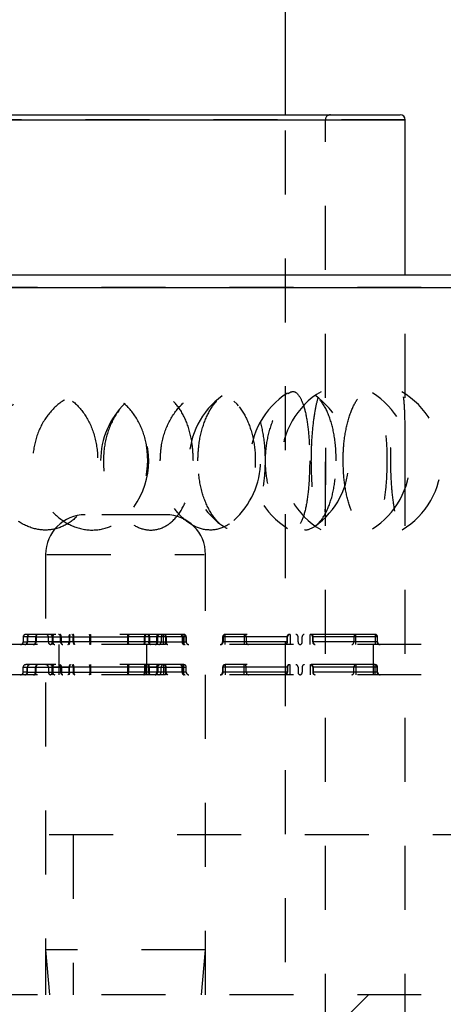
# Model space of a CAD drawing. Header units: inches. Extents: x 1907 to 2452, y -210 to -54.
# Tile 139 of 256: x 1963.321 to 1963.983, y -164.904 to -163.365. Entities that reach past the tile are written whole.
import ezdxf

# ---------------------------------------------------------------- set-up
doc = ezdxf.new("R2010")
doc.units = ezdxf.units.IN
doc.header["$LTSCALE"] = 0.5
doc.header["$MEASUREMENT"] = 0
doc.linetypes.add('HIDDEN', pattern=[0.225, 0.15, -0.075])
doc.layers.add('SID-M-H', color=4, linetype='HIDDEN')
doc.layers.add('SID-M-S', color=105, linetype='Continuous')

msp = doc.modelspace()

# ---------------------------------------------------------------- linework, layer by layer
at = {"layer": 'SID-M-H'}
for p, q in [((1963.92368, -163.52138), (1961.54868, -163.52138)), ((1963.73618, -167.83782), (1963.73618, -163.51351)), ((1963.79868, -168.75564), (1963.79868, -163.52138)), ((1963.92368, -168.75564), (1963.92368, -163.76351)), ((1964.54868, -163.78351), (1960.92368, -163.78351)), ((1963.54918, -164.13851), (1963.42318, -164.13851)), ((1963.36118, -164.20051), (1963.36118, -164.88851)), ((1963.36308, -164.20051), (1963.60928, -164.20051)), ((1963.61118, -164.88851), (1963.61118, -164.20051)), ((1963.32608, -164.32945), (1963.32608, -164.33733)), ((1963.34621, -164.32945), (1963.32608, -164.32945)), ((1963.32608, -164.33733), (1963.33254, -164.33733)), ((1963.32615, -164.32945), (1963.32615, -164.33733)), ((1963.5772, -164.32552), (1963.33001, -164.32552)), ((1963.33254, -164.32945), (1963.33254, -164.33733)), ((1963.37156, -164.33733), (1963.33254, -164.33733)), ((1963.33287, -164.32945), (1963.33287, -164.33733)), ((1963.34548, -164.32945), (1963.34548, -164.33733)), ((1963.34621, -164.32945), (1963.37258, -164.32945)), ((1963.34621, -164.32945), (1963.34621, -164.33733)), ((1963.36545, -164.33733), (1963.36545, -164.32945)), ((1963.37258, -164.33733), (1963.36545, -164.33733)), ((1963.36556, -164.33733), (1963.36556, -164.32945)), ((1963.37156, -164.32945), (1963.37156, -164.33733)), ((1963.37206, -164.34011), (1963.37178, -164.3406)), ((1963.37185, -164.33733), (1963.37185, -164.32945)), ((1963.37185, -164.32945), (1963.43067, -164.32945)), ((1963.43067, -164.33733), (1963.37185, -164.33733)), ((1963.37228, -164.33952), (1963.37206, -164.34011)), ((1963.37244, -164.33884), (1963.37228, -164.33952)), ((1963.37238, -164.33733), (1963.37238, -164.32945)), ((1963.37255, -164.3381), (1963.37244, -164.33884)), ((1963.37258, -164.33733), (1963.37255, -164.3381)), ((1963.37262, -164.32869), (1963.37258, -164.32945)), ((1963.37258, -164.32945), (1963.39878, -164.32945)), ((1963.37258, -164.32945), (1963.37258, -164.33733)), ((1963.37258, -164.33733), (1963.39878, -164.33733)), ((1963.37272, -164.32795), (1963.37262, -164.32869)), ((1963.37288, -164.32727), (1963.37272, -164.32795)), ((1963.37311, -164.32667), (1963.37288, -164.32727)), ((1963.37338, -164.32618), (1963.37311, -164.32667)), ((1963.37369, -164.32582), (1963.37338, -164.32618)), ((1963.37402, -164.32559), (1963.37369, -164.32582)), ((1963.37437, -164.32552), (1963.37402, -164.32559)), ((1963.38357, -164.32552), (1963.384, -164.32559)), ((1963.38441, -164.32582), (1963.384, -164.32559)), ((1963.3848, -164.32618), (1963.38441, -164.32582)), ((1963.3847, -164.33733), (1963.3847, -164.32945)), ((1963.38513, -164.32667), (1963.3848, -164.32618)), ((1963.38541, -164.32727), (1963.38513, -164.32667)), ((1963.38561, -164.32795), (1963.38541, -164.32727)), ((1963.38574, -164.32869), (1963.38561, -164.32795)), ((1963.38578, -164.32945), (1963.38574, -164.32869)), ((1963.38578, -164.33733), (1963.38578, -164.32945)), ((1963.38582, -164.3381), (1963.38578, -164.33733)), ((1963.38595, -164.33884), (1963.38582, -164.3381)), ((1963.38616, -164.33952), (1963.38595, -164.33884)), ((1963.38643, -164.34011), (1963.38616, -164.33952)), ((1963.38677, -164.3406), (1963.38643, -164.34011)), ((1963.39698, -164.3406), (1963.39725, -164.34011)), ((1963.39725, -164.34011), (1963.39748, -164.33952)), ((1963.39748, -164.33952), (1963.39764, -164.33884)), ((1963.39764, -164.33884), (1963.39774, -164.3381)), ((1963.39774, -164.3381), (1963.39778, -164.33733)), ((1963.39778, -164.32945), (1963.39781, -164.32869)), ((1963.39778, -164.32945), (1963.39778, -164.33733)), ((1963.39781, -164.32869), (1963.39791, -164.32795)), ((1963.39791, -164.32795), (1963.39808, -164.32727)), ((1963.39808, -164.32727), (1963.3983, -164.32667)), ((1963.3983, -164.32667), (1963.39857, -164.32618)), ((1963.39857, -164.32618), (1963.39888, -164.32582)), ((1963.39878, -164.32945), (1963.39878, -164.33733)), ((1963.39888, -164.32582), (1963.39922, -164.32559)), ((1963.39922, -164.32559), (1963.39957, -164.32552)), ((1963.40246, -164.32559), (1963.40203, -164.32552)), ((1963.40246, -164.32559), (1963.40288, -164.32582)), ((1963.40288, -164.32582), (1963.40326, -164.32618)), ((1963.40326, -164.32618), (1963.4036, -164.32667)), ((1963.4036, -164.32667), (1963.40387, -164.32727)), ((1963.40387, -164.32727), (1963.40408, -164.32795)), ((1963.40408, -164.32795), (1963.4042, -164.32869)), ((1963.4042, -164.32869), (1963.40424, -164.32945)), ((1963.40424, -164.33733), (1963.40424, -164.32945)), ((1963.40424, -164.33733), (1963.40429, -164.3381)), ((1963.40429, -164.3381), (1963.40441, -164.33884)), ((1963.40441, -164.33884), (1963.40462, -164.33952)), ((1963.40462, -164.33952), (1963.40489, -164.34011)), ((1963.40489, -164.34011), (1963.40523, -164.3406)), ((1963.40549, -164.33733), (1963.40549, -164.32945)), ((1963.43058, -164.33733), (1963.43058, -164.32945)), ((1963.43058, -164.32945), (1963.4906, -164.32945)), ((1963.4906, -164.33733), (1963.43058, -164.33733)), ((1963.43067, -164.32945), (1963.43067, -164.33733)), ((1963.43146, -164.32552), (1963.43146, -164.34127)), ((1963.43156, -164.34127), (1963.43156, -164.32552)), ((1963.48962, -164.32552), (1963.48962, -164.34127)), ((1963.48972, -164.34127), (1963.48972, -164.32552)), ((1963.53647, -164.32945), (1963.49051, -164.32945)), ((1963.49051, -164.32945), (1963.49051, -164.33733)), ((1963.53647, -164.33733), (1963.49051, -164.33733)), ((1963.4906, -164.33733), (1963.4906, -164.32945)), ((1963.51569, -164.33733), (1963.51569, -164.32945)), ((1963.51595, -164.3406), (1963.51629, -164.34011)), ((1963.51629, -164.34011), (1963.51656, -164.33952)), ((1963.51656, -164.33952), (1963.51677, -164.33884)), ((1963.51677, -164.33884), (1963.51689, -164.3381)), ((1963.51689, -164.3381), (1963.51694, -164.33733)), ((1963.51694, -164.32945), (1963.51698, -164.32869)), ((1963.51694, -164.33733), (1963.51694, -164.32945)), ((1963.51698, -164.32869), (1963.51711, -164.32795)), ((1963.51711, -164.32795), (1963.51731, -164.32727)), ((1963.51731, -164.32727), (1963.51759, -164.32667)), ((1963.51759, -164.32667), (1963.51792, -164.32618)), ((1963.51792, -164.32618), (1963.5183, -164.32582)), ((1963.5183, -164.32582), (1963.51872, -164.32559)), ((1963.51915, -164.32552), (1963.51872, -164.32559)), ((1963.52161, -164.32552), (1963.52196, -164.32559)), ((1963.52196, -164.32559), (1963.5223, -164.32582)), ((1963.5223, -164.32582), (1963.52261, -164.32618)), ((1963.58113, -164.32945), (1963.5224, -164.32945)), ((1963.5224, -164.32945), (1963.5224, -164.33733)), ((1963.5224, -164.33733), (1963.58113, -164.33733)), ((1963.52261, -164.32618), (1963.52288, -164.32667)), ((1963.52288, -164.32667), (1963.5231, -164.32727)), ((1963.5231, -164.32727), (1963.52327, -164.32795)), ((1963.52327, -164.32795), (1963.52337, -164.32869)), ((1963.52337, -164.32869), (1963.5234, -164.32945)), ((1963.5234, -164.32945), (1963.5234, -164.33733)), ((1963.5234, -164.33733), (1963.52344, -164.3381)), ((1963.52344, -164.3381), (1963.52354, -164.33884)), ((1963.52354, -164.33884), (1963.52371, -164.33952)), ((1963.52371, -164.33952), (1963.52393, -164.34011)), ((1963.52393, -164.34011), (1963.5242, -164.3406)), ((1963.53429, -164.34011), (1963.53396, -164.3406)), ((1963.53457, -164.33952), (1963.53429, -164.34011)), ((1963.53477, -164.33884), (1963.53457, -164.33952)), ((1963.5349, -164.3381), (1963.53477, -164.33884)), ((1963.53494, -164.33733), (1963.5349, -164.3381)), ((1963.53498, -164.32869), (1963.53494, -164.32945)), ((1963.53494, -164.33733), (1963.53494, -164.32945)), ((1963.53511, -164.32795), (1963.53498, -164.32869)), ((1963.53531, -164.32727), (1963.53511, -164.32795)), ((1963.53559, -164.32667), (1963.53531, -164.32727)), ((1963.53592, -164.32618), (1963.53559, -164.32667)), ((1963.53631, -164.32582), (1963.53592, -164.32618)), ((1963.53672, -164.32559), (1963.53631, -164.32582)), ((1963.53647, -164.33733), (1963.53647, -164.32945)), ((1963.53672, -164.32559), (1963.53716, -164.32552)), ((1963.54173, -164.32945), (1963.54173, -164.33733)), ((1963.54547, -164.34127), (1963.54547, -164.32552)), ((1963.54716, -164.32559), (1963.54681, -164.32552)), ((1963.5475, -164.32582), (1963.54716, -164.32559)), ((1963.5478, -164.32618), (1963.5475, -164.32582)), ((1963.54808, -164.32667), (1963.5478, -164.32618)), ((1963.5483, -164.32727), (1963.54808, -164.32667)), ((1963.54846, -164.32795), (1963.5483, -164.32727)), ((1963.54857, -164.32869), (1963.54846, -164.32795)), ((1963.5486, -164.32945), (1963.54857, -164.32869)), ((1963.5486, -164.32945), (1963.5486, -164.33733)), ((1963.54864, -164.3381), (1963.5486, -164.33733)), ((1963.54874, -164.33884), (1963.54864, -164.3381)), ((1963.5489, -164.33952), (1963.54874, -164.33884)), ((1963.54913, -164.34011), (1963.5489, -164.33952)), ((1963.5494, -164.3406), (1963.54913, -164.34011)), ((1963.54962, -164.32945), (1963.54962, -164.33733)), ((1963.5746, -164.32945), (1963.5746, -164.33733)), ((1963.57565, -164.32945), (1963.57565, -164.33733)), ((1963.5772, -164.32552), (1963.5772, -164.34127)), ((1963.58106, -164.32945), (1963.58106, -164.33733)), ((1963.58114, -164.33733), (1963.58114, -164.32945)), ((1963.63798, -164.32945), (1963.63798, -164.33733)), ((1963.73878, -164.32945), (1963.63799, -164.32945)), ((1963.73878, -164.33733), (1963.63799, -164.33733)), ((1963.63867, -164.32945), (1963.63867, -164.33733)), ((1963.64192, -164.34127), (1963.64192, -164.32552)), ((1963.87637, -164.32552), (1963.64192, -164.32552)), ((1963.67174, -164.32552), (1963.67174, -164.34127)), ((1963.67501, -164.32945), (1963.67501, -164.33733)), ((1963.8803, -164.32945), (1963.67501, -164.32945)), ((1963.8803, -164.33733), (1963.67501, -164.33733)), ((1963.73878, -164.33733), (1963.73878, -164.32945)), ((1963.73946, -164.33733), (1963.73946, -164.32945)), ((1963.7434, -164.32552), (1963.7434, -164.34127)), ((1963.75588, -164.33733), (1963.75588, -164.32945)), ((1963.76242, -164.33733), (1963.76242, -164.32945)), ((1963.7749, -164.34127), (1963.7749, -164.32552)), ((1963.77883, -164.33733), (1963.77883, -164.32945)), ((1963.77952, -164.33733), (1963.77952, -164.32945)), ((1963.84328, -164.32945), (1963.84328, -164.33733)), ((1963.84655, -164.34127), (1963.84655, -164.32552)), ((1963.87637, -164.32552), (1963.87637, -164.34127)), ((1963.87963, -164.32945), (1963.87963, -164.33733)), ((1963.88031, -164.33733), (1963.88031, -164.32945)), ((1964.54868, -164.34127), (1960.92368, -164.34127)), ((1963.37114, -164.34119), (1963.37079, -164.34127)), ((1963.37148, -164.34097), (1963.37114, -164.34119)), ((1963.37178, -164.3406), (1963.37148, -164.34097)), ((1963.38185, -164.34127), (1963.38185, -164.38851)), ((1963.38715, -164.34097), (1963.38677, -164.3406)), ((1963.38757, -164.34119), (1963.38715, -164.34097)), ((1963.38757, -164.34119), (1963.388, -164.34127)), ((1963.39599, -164.34127), (1963.39634, -164.34119)), ((1963.39634, -164.34119), (1963.39667, -164.34097)), ((1963.39667, -164.34097), (1963.39698, -164.3406)), ((1963.40523, -164.3406), (1963.40561, -164.34097)), ((1963.40561, -164.34097), (1963.40603, -164.34119)), ((1963.40646, -164.34127), (1963.40603, -164.34119)), ((1963.51515, -164.34119), (1963.51472, -164.34127)), ((1963.51515, -164.34119), (1963.51557, -164.34097)), ((1963.51557, -164.34097), (1963.51595, -164.3406)), ((1963.51965, -164.38851), (1963.51965, -164.34127)), ((1963.5242, -164.3406), (1963.52451, -164.34097)), ((1963.52451, -164.34097), (1963.52485, -164.34119)), ((1963.52485, -164.34119), (1963.52519, -164.34127)), ((1963.53272, -164.34127), (1963.53316, -164.34119)), ((1963.53357, -164.34097), (1963.53316, -164.34119)), ((1963.53396, -164.3406), (1963.53357, -164.34097)), ((1963.54971, -164.34097), (1963.5494, -164.3406)), ((1963.55004, -164.34119), (1963.54971, -164.34097)), ((1963.55039, -164.34127), (1963.55004, -164.34119)), ((1963.87398, -164.38851), (1963.87398, -164.34127)), ((1963.32608, -164.38457), (1963.32608, -164.3767)), ((1963.32608, -164.3767), (1963.34621, -164.3767)), ((1963.33254, -164.38457), (1963.32608, -164.38457)), ((1963.32615, -164.38457), (1963.32615, -164.3767)), ((1963.5772, -164.37276), (1963.33001, -164.37276)), ((1963.33254, -164.38457), (1963.33254, -164.3767)), ((1963.33254, -164.38457), (1963.37156, -164.38457)), ((1963.33287, -164.38457), (1963.33287, -164.3767)), ((1963.34548, -164.38457), (1963.34548, -164.3767)), ((1963.34621, -164.3767), (1963.37258, -164.3767)), ((1963.34621, -164.38457), (1963.34621, -164.3767)), ((1963.36545, -164.3767), (1963.36545, -164.38457)), ((1963.36545, -164.38457), (1963.37258, -164.38457)), ((1963.36556, -164.3767), (1963.36556, -164.38457)), ((1963.37156, -164.38457), (1963.37156, -164.3767)), ((1963.43067, -164.3767), (1963.37185, -164.3767)), ((1963.37185, -164.3767), (1963.37185, -164.38457)), ((1963.37185, -164.38457), (1963.43067, -164.38457)), ((1963.37228, -164.38676), (1963.37244, -164.38608)), ((1963.37238, -164.3767), (1963.37238, -164.38457)), ((1963.37244, -164.38608), (1963.37255, -164.38534)), ((1963.37255, -164.38534), (1963.37258, -164.38457)), ((1963.37258, -164.3767), (1963.37262, -164.37593)), ((1963.37258, -164.3767), (1963.39878, -164.3767)), ((1963.37258, -164.38457), (1963.37258, -164.3767)), ((1963.37258, -164.38457), (1963.39878, -164.38457)), ((1963.37262, -164.37593), (1963.37272, -164.37519)), ((1963.37272, -164.37519), (1963.37288, -164.37451)), ((1963.37288, -164.37451), (1963.37311, -164.37392)), ((1963.37311, -164.37392), (1963.37338, -164.37343)), ((1963.37338, -164.37343), (1963.37369, -164.37306)), ((1963.37369, -164.37306), (1963.37402, -164.37284)), ((1963.37402, -164.37284), (1963.37437, -164.37276)), ((1963.384, -164.37284), (1963.38357, -164.37276)), ((1963.384, -164.37284), (1963.38441, -164.37306)), ((1963.38441, -164.37306), (1963.3848, -164.37343)), ((1963.3847, -164.3767), (1963.3847, -164.38457)), ((1963.3848, -164.37343), (1963.38513, -164.37392)), ((1963.38513, -164.37392), (1963.38541, -164.37451)), ((1963.38541, -164.37451), (1963.38561, -164.37519)), ((1963.38561, -164.37519), (1963.38574, -164.37593)), ((1963.38574, -164.37593), (1963.38578, -164.3767)), ((1963.38578, -164.3767), (1963.38578, -164.38457)), ((1963.38578, -164.38457), (1963.38582, -164.38534)), ((1963.38582, -164.38534), (1963.38595, -164.38608)), ((1963.38595, -164.38608), (1963.38616, -164.38676)), ((1963.39764, -164.38608), (1963.39748, -164.38676)), ((1963.39774, -164.38534), (1963.39764, -164.38608)), ((1963.39778, -164.38457), (1963.39774, -164.38534)), ((1963.39781, -164.37593), (1963.39778, -164.3767)), ((1963.39778, -164.38457), (1963.39778, -164.3767)), ((1963.39791, -164.37519), (1963.39781, -164.37593)), ((1963.39808, -164.37451), (1963.39791, -164.37519)), ((1963.3983, -164.37392), (1963.39808, -164.37451)), ((1963.39857, -164.37343), (1963.3983, -164.37392)), ((1963.39888, -164.37306), (1963.39857, -164.37343)), ((1963.39878, -164.38457), (1963.39878, -164.3767)), ((1963.39922, -164.37284), (1963.39888, -164.37306)), ((1963.39957, -164.37276), (1963.39922, -164.37284)), ((1963.40203, -164.37276), (1963.40246, -164.37284)), ((1963.40288, -164.37306), (1963.40246, -164.37284)), ((1963.40326, -164.37343), (1963.40288, -164.37306)), ((1963.4036, -164.37392), (1963.40326, -164.37343)), ((1963.40387, -164.37451), (1963.4036, -164.37392)), ((1963.40408, -164.37519), (1963.40387, -164.37451)), ((1963.4042, -164.37593), (1963.40408, -164.37519)), ((1963.40424, -164.3767), (1963.4042, -164.37593)), ((1963.40424, -164.3767), (1963.40424, -164.38457)), ((1963.40429, -164.38534), (1963.40424, -164.38457)), ((1963.40441, -164.38608), (1963.40429, -164.38534)), ((1963.40462, -164.38676), (1963.40441, -164.38608)), ((1963.40549, -164.3767), (1963.40549, -164.38457)), ((1963.43058, -164.3767), (1963.43058, -164.38457)), ((1963.4906, -164.3767), (1963.43058, -164.3767)), ((1963.43058, -164.38457), (1963.4906, -164.38457)), ((1963.43067, -164.38457), (1963.43067, -164.3767)), ((1963.43146, -164.38851), (1963.43146, -164.37276)), ((1963.43156, -164.37276), (1963.43156, -164.38851)), ((1963.48962, -164.38851), (1963.48962, -164.37276)), ((1963.48972, -164.37276), (1963.48972, -164.38851)), ((1963.53647, -164.3767), (1963.49051, -164.3767)), ((1963.49051, -164.38457), (1963.49051, -164.3767)), ((1963.53647, -164.38457), (1963.49051, -164.38457)), ((1963.4906, -164.3767), (1963.4906, -164.38457)), ((1963.51569, -164.3767), (1963.51569, -164.38457)), ((1963.51677, -164.38608), (1963.51656, -164.38676)), ((1963.51689, -164.38534), (1963.51677, -164.38608)), ((1963.51694, -164.38457), (1963.51689, -164.38534)), ((1963.51698, -164.37593), (1963.51694, -164.3767)), ((1963.51694, -164.3767), (1963.51694, -164.38457)), ((1963.51711, -164.37519), (1963.51698, -164.37593)), ((1963.51731, -164.37451), (1963.51711, -164.37519)), ((1963.51759, -164.37392), (1963.51731, -164.37451)), ((1963.51792, -164.37343), (1963.51759, -164.37392)), ((1963.5183, -164.37306), (1963.51792, -164.37343)), ((1963.51872, -164.37284), (1963.5183, -164.37306)), ((1963.51872, -164.37284), (1963.51915, -164.37276)), ((1963.52196, -164.37284), (1963.52161, -164.37276)), ((1963.5223, -164.37306), (1963.52196, -164.37284)), ((1963.52261, -164.37343), (1963.5223, -164.37306)), ((1963.5224, -164.3767), (1963.58113, -164.3767)), ((1963.5224, -164.38457), (1963.5224, -164.3767)), ((1963.58113, -164.38457), (1963.5224, -164.38457)), ((1963.52288, -164.37392), (1963.52261, -164.37343)), ((1963.5231, -164.37451), (1963.52288, -164.37392)), ((1963.52327, -164.37519), (1963.5231, -164.37451)), ((1963.52337, -164.37593), (1963.52327, -164.37519)), ((1963.5234, -164.3767), (1963.52337, -164.37593)), ((1963.5234, -164.38457), (1963.5234, -164.3767)), ((1963.52344, -164.38534), (1963.5234, -164.38457)), ((1963.52354, -164.38608), (1963.52344, -164.38534)), ((1963.52371, -164.38676), (1963.52354, -164.38608)), ((1963.53457, -164.38676), (1963.53477, -164.38608)), ((1963.53477, -164.38608), (1963.5349, -164.38534)), ((1963.5349, -164.38534), (1963.53494, -164.38457)), ((1963.53494, -164.3767), (1963.53498, -164.37593)), ((1963.53494, -164.3767), (1963.53494, -164.38457)), ((1963.53498, -164.37593), (1963.53511, -164.37519)), ((1963.53511, -164.37519), (1963.53531, -164.37451)), ((1963.53531, -164.37451), (1963.53559, -164.37392)), ((1963.53559, -164.37392), (1963.53592, -164.37343)), ((1963.53592, -164.37343), (1963.53631, -164.37306)), ((1963.53631, -164.37306), (1963.53672, -164.37284)), ((1963.53647, -164.3767), (1963.53647, -164.38457)), ((1963.53716, -164.37276), (1963.53672, -164.37284)), ((1963.54173, -164.38457), (1963.54173, -164.3767)), ((1963.54547, -164.37276), (1963.54547, -164.38851)), ((1963.54681, -164.37276), (1963.54716, -164.37284)), ((1963.54716, -164.37284), (1963.5475, -164.37306)), ((1963.5475, -164.37306), (1963.5478, -164.37343)), ((1963.5478, -164.37343), (1963.54808, -164.37392)), ((1963.54808, -164.37392), (1963.5483, -164.37451)), ((1963.5483, -164.37451), (1963.54846, -164.37519)), ((1963.54846, -164.37519), (1963.54857, -164.37593)), ((1963.54857, -164.37593), (1963.5486, -164.3767)), ((1963.5486, -164.38457), (1963.5486, -164.3767)), ((1963.5486, -164.38457), (1963.54864, -164.38534)), ((1963.54864, -164.38534), (1963.54874, -164.38608)), ((1963.54874, -164.38608), (1963.5489, -164.38676)), ((1963.54962, -164.38457), (1963.54962, -164.3767)), ((1963.5746, -164.38457), (1963.5746, -164.3767)), ((1963.57565, -164.38457), (1963.57565, -164.3767)), ((1963.5772, -164.38851), (1963.5772, -164.37276)), ((1963.58106, -164.38457), (1963.58106, -164.3767)), ((1963.58114, -164.38457), (1963.58114, -164.3767)), ((1963.63798, -164.3767), (1963.63798, -164.38457)), ((1963.73878, -164.3767), (1963.63799, -164.3767)), ((1963.73878, -164.38457), (1963.63799, -164.38457)), ((1963.63867, -164.38457), (1963.63867, -164.3767)), ((1963.64192, -164.37276), (1963.64192, -164.38851)), ((1963.87637, -164.37276), (1963.64192, -164.37276)), ((1963.67174, -164.38851), (1963.67174, -164.37276)), ((1963.67501, -164.38457), (1963.67501, -164.3767)), ((1963.8803, -164.3767), (1963.67501, -164.3767)), ((1963.8803, -164.38457), (1963.67501, -164.38457)), ((1963.73878, -164.3767), (1963.73878, -164.38457)), ((1963.73946, -164.3767), (1963.73946, -164.38457)), ((1963.7434, -164.38851), (1963.7434, -164.37276)), ((1963.75588, -164.3767), (1963.75588, -164.38457)), ((1963.76242, -164.3767), (1963.76242, -164.38457)), ((1963.7749, -164.37276), (1963.7749, -164.38851)), ((1963.77883, -164.3767), (1963.77883, -164.38457)), ((1963.77952, -164.3767), (1963.77952, -164.38457)), ((1963.84328, -164.38457), (1963.84328, -164.3767)), ((1963.84655, -164.37276), (1963.84655, -164.38851)), ((1963.87637, -164.38851), (1963.87637, -164.37276)), ((1963.87963, -164.38457), (1963.87963, -164.3767)), ((1963.88031, -164.38457), (1963.88031, -164.3767)), ((1964.54868, -164.38851), (1960.92368, -164.38851)), ((1963.37079, -164.38851), (1963.37114, -164.38843)), ((1963.37114, -164.38843), (1963.37148, -164.38821)), ((1963.37148, -164.38821), (1963.37178, -164.38785)), ((1963.37178, -164.38785), (1963.37206, -164.38736)), ((1963.37206, -164.38736), (1963.37228, -164.38676)), ((1963.38616, -164.38676), (1963.38643, -164.38736)), ((1963.38643, -164.38736), (1963.38677, -164.38785)), ((1963.38677, -164.38785), (1963.38715, -164.38821)), ((1963.38715, -164.38821), (1963.38757, -164.38843)), ((1963.388, -164.38851), (1963.38757, -164.38843)), ((1963.39634, -164.38843), (1963.39599, -164.38851)), ((1963.39667, -164.38821), (1963.39634, -164.38843)), ((1963.39698, -164.38785), (1963.39667, -164.38821)), ((1963.39725, -164.38736), (1963.39698, -164.38785)), ((1963.39748, -164.38676), (1963.39725, -164.38736)), ((1963.40489, -164.38736), (1963.40462, -164.38676)), ((1963.40523, -164.38785), (1963.40489, -164.38736)), ((1963.40561, -164.38821), (1963.40523, -164.38785)), ((1963.40603, -164.38843), (1963.40561, -164.38821)), ((1963.40603, -164.38843), (1963.40646, -164.38851)), ((1963.51472, -164.38851), (1963.51515, -164.38843)), ((1963.51557, -164.38821), (1963.51515, -164.38843)), ((1963.51595, -164.38785), (1963.51557, -164.38821)), ((1963.51629, -164.38736), (1963.51595, -164.38785)), ((1963.51656, -164.38676), (1963.51629, -164.38736)), ((1963.52393, -164.38736), (1963.52371, -164.38676)), ((1963.5242, -164.38785), (1963.52393, -164.38736)), ((1963.52451, -164.38821), (1963.5242, -164.38785)), ((1963.52485, -164.38843), (1963.52451, -164.38821)), ((1963.52519, -164.38851), (1963.52485, -164.38843)), ((1963.53316, -164.38843), (1963.53272, -164.38851)), ((1963.53316, -164.38843), (1963.53357, -164.38821)), ((1963.53357, -164.38821), (1963.53396, -164.38785)), ((1963.53396, -164.38785), (1963.53429, -164.38736)), ((1963.53429, -164.38736), (1963.53457, -164.38676)), ((1963.5489, -164.38676), (1963.54913, -164.38736)), ((1963.54913, -164.38736), (1963.5494, -164.38785)), ((1963.5494, -164.38785), (1963.54971, -164.38821)), ((1963.54971, -164.38821), (1963.55004, -164.38843)), ((1963.55004, -164.38843), (1963.55039, -164.38851)), ((1964.46674, -164.63851), (1963.21674, -164.63851)), ((1963.40424, -164.63851), (1963.40424, -164.88851)), ((1963.61118, -164.81851), (1963.36118, -164.81851)), ((1963.36118, -164.81851), (1963.36731, -164.88851)), ((1963.60506, -164.88851), (1963.61118, -164.81851)), ((1964.54868, -164.88851), (1960.92368, -164.88851)), ((1963.86618, -164.88851), (1963.83618, -164.91851))]:
    msp.add_line(p, q, dxfattribs=at)
for centre, radius, start, end in [((1963.80656, -163.52138), 0.00787, 90, 180), ((1963.71046, -164.05414), 0.125, 125.75209, 233.81302), ((1963.80612, -164.05414), 0.125, 122.24154, 237.88452), ((1963.85502, -164.05414), 0.125, 120.36032, 239.41723), ((1963.71046, -164.05414), 0.125, 305.22991, 54.89493), ((1963.80612, -164.05414), 0.125, 301.90391, 58.06964), ((1963.85502, -164.05414), 0.125, 300.5135, 59.60359), ((1963.57222, -164.05414), 0.125, 133.95272, 225.54569), ((1963.57222, -164.05414), 0.125, 311.68963, 48.13676), ((1963.39744, -164.05414), 0.125, 324.49643, 34.78852), ((1963.42318, -164.20051), 0.062, 90, 180), ((1963.54918, -164.20051), 0.062, 0, 90), ((1963.32214, -164.33733), 0.00394, 270, 0), ((1963.32225, -164.33737), 0.0039, 270.54411, 0.53397), ((1963.33001, -164.32945), 0.00394, 90, 180), ((1963.33005, -164.32942), 0.0039, 90.54411, 180.53397), ((1963.32864, -164.33737), 0.0039, 270.54411, 0.53397), ((1963.32912, -164.33752), 0.00375, 273.23676, 2.90676), ((1963.33644, -164.32942), 0.0039, 90.54411, 180.53397), ((1963.33661, -164.32926), 0.00375, 93.23676, 182.90676), ((1963.34173, -164.33752), 0.00375, 273.23676, 2.90676), ((1963.34272, -164.33781), 0.00352, 281.04206, 7.86559), ((1963.34923, -164.32926), 0.00375, 93.23676, 182.90676), ((1963.34969, -164.32897), 0.00352, 101.04206, 187.86559), ((1963.36151, -164.32945), 0.00394, 0, 90), ((1963.36168, -164.3294), 0.00388, 359.17863, 89.15438), ((1963.36938, -164.33733), 0.00394, 180, 270), ((1963.36944, -164.33738), 0.00388, 179.17863, 269.15438), ((1963.36797, -164.3294), 0.00388, 359.17863, 89.15438), ((1963.36807, -164.33781), 0.00352, 281.04206, 7.86559), ((1963.36873, -164.32916), 0.00366, 355.39095, 84.49333), ((1963.37505, -164.32897), 0.00352, 101.04206, 187.86559), ((1963.37573, -164.33738), 0.00388, 179.17863, 269.15438), ((1963.37602, -164.33762), 0.00366, 175.39095, 264.49333), ((1963.38105, -164.32916), 0.00366, 355.39095, 84.49333), ((1963.38835, -164.33762), 0.00366, 175.39095, 264.49333), ((1963.39327, -164.33827), 0.00559, 327.63479, 9.73172), ((1963.40429, -164.32851), 0.00559, 147.63479, 189.73172), ((1963.40078, -164.32853), 0.0048, 348.89854, 38.8915), ((1963.4102, -164.33825), 0.0048, 168.89854, 218.8915), ((1963.42587, -164.32853), 0.0048, 348.89854, 38.8915), ((1963.42516, -164.33827), 0.00559, 327.63479, 9.73172), ((1963.43529, -164.33825), 0.0048, 168.89854, 218.8915), ((1963.43618, -164.32851), 0.00559, 147.63479, 189.73172), ((1963.48589, -164.33825), 0.0048, 321.1085, 11.10146), ((1963.485, -164.32851), 0.00559, 350.26828, 32.36521), ((1963.49602, -164.33827), 0.00559, 170.26828, 212.36521), ((1963.49531, -164.32853), 0.0048, 141.1085, 191.10146), ((1963.51099, -164.33825), 0.0048, 321.1085, 11.10146), ((1963.5204, -164.32853), 0.0048, 141.1085, 191.10146), ((1963.51689, -164.32851), 0.00559, 350.26828, 32.36521), ((1963.52791, -164.33827), 0.00559, 170.26828, 212.36521), ((1963.53262, -164.33742), 0.00384, 271.48601, 1.41265), ((1963.54031, -164.32936), 0.00384, 91.48601, 181.41265), ((1963.53788, -164.33742), 0.00384, 271.48601, 1.41265), ((1963.54557, -164.32936), 0.00384, 91.48601, 181.41265), ((1963.54614, -164.32897), 0.00352, 352.13441, 78.95794), ((1963.55311, -164.33781), 0.00352, 172.13441, 258.95794), ((1963.57175, -164.32942), 0.0039, 359.46606, 89.45592), ((1963.57111, -164.32897), 0.00352, 352.13441, 78.95794), ((1963.57808, -164.33781), 0.00352, 172.13441, 258.95794), ((1963.57955, -164.33737), 0.0039, 179.46606, 269.45592), ((1963.57716, -164.32942), 0.0039, 359.46606, 89.45592), ((1963.5772, -164.32945), 0.00394, 0, 90), ((1963.58496, -164.33737), 0.0039, 179.46606, 269.45592), ((1963.58507, -164.33733), 0.00394, 180, 270), ((1963.63405, -164.33733), 0.00394, 270, 0), ((1963.63504, -164.33764), 0.00364, 275.94403, 4.90983), ((1963.64192, -164.32945), 0.00394, 90, 180), ((1963.6423, -164.32914), 0.00364, 95.94403, 184.90983), ((1963.67138, -164.32915), 0.00365, 355.2088, 84.2299), ((1963.67865, -164.33763), 0.00365, 175.2088, 264.2299), ((1963.73515, -164.33764), 0.00364, 275.94403, 4.90983), ((1963.73553, -164.33733), 0.00394, 270, 0), ((1963.74241, -164.32914), 0.00364, 95.94403, 184.90983), ((1963.7434, -164.32945), 0.00394, 90, 180), ((1963.75224, -164.32915), 0.00365, 355.2088, 84.2299), ((1963.75951, -164.33763), 0.00365, 175.2088, 264.2299), ((1963.75878, -164.33763), 0.00365, 275.77008, 4.79119), ((1963.76606, -164.32915), 0.00365, 95.77008, 184.79119), ((1963.7749, -164.32945), 0.00394, 0, 90), ((1963.77588, -164.32914), 0.00364, 355.09018, 84.05598), ((1963.78277, -164.33733), 0.00394, 180, 270), ((1963.78315, -164.33764), 0.00364, 175.09018, 264.05598), ((1963.83964, -164.33763), 0.00365, 275.77008, 4.79119), ((1963.84692, -164.32915), 0.00365, 95.77008, 184.79119), ((1963.876, -164.32914), 0.00364, 355.09018, 84.05598), ((1963.87637, -164.32945), 0.00394, 0, 90), ((1963.88326, -164.33764), 0.00364, 175.09018, 264.05598), ((1963.88425, -164.33733), 0.00394, 180, 270), ((1963.32214, -164.38457), 0.00394, 270, 0), ((1963.32225, -164.38461), 0.0039, 270.54411, 0.53397), ((1963.33001, -164.3767), 0.00394, 90, 180), ((1963.33005, -164.37666), 0.0039, 90.54411, 180.53397), ((1963.32864, -164.38461), 0.0039, 270.54411, 0.53397), ((1963.32912, -164.38476), 0.00375, 273.23676, 2.90676), ((1963.33644, -164.37666), 0.0039, 90.54411, 180.53397), ((1963.33661, -164.37651), 0.00375, 93.23676, 182.90676), ((1963.34173, -164.38476), 0.00375, 273.23676, 2.90676), ((1963.34272, -164.38505), 0.00352, 281.04206, 7.86559), ((1963.34923, -164.37651), 0.00375, 93.23676, 182.90676), ((1963.34969, -164.37622), 0.00352, 101.04206, 187.86559), ((1963.36151, -164.3767), 0.00394, 0, 90), ((1963.36168, -164.37664), 0.00388, 359.17863, 89.15438), ((1963.36938, -164.38457), 0.00394, 180, 270), ((1963.36944, -164.38463), 0.00388, 179.17863, 269.15438), ((1963.36797, -164.37664), 0.00388, 359.17863, 89.15438), ((1963.36807, -164.38505), 0.00352, 281.04206, 7.86559), ((1963.36873, -164.3764), 0.00366, 355.39095, 84.49333), ((1963.37505, -164.37622), 0.00352, 101.04206, 187.86559), ((1963.37573, -164.38463), 0.00388, 179.17863, 269.15438), ((1963.37602, -164.38487), 0.00366, 175.39095, 264.49333), ((1963.38105, -164.3764), 0.00366, 355.39095, 84.49333), ((1963.38835, -164.38487), 0.00366, 175.39095, 264.49333), ((1963.39327, -164.38552), 0.00559, 327.63479, 9.73172), ((1963.40429, -164.37575), 0.00559, 147.63479, 189.73172), ((1963.40078, -164.37578), 0.0048, 348.89854, 38.8915), ((1963.4102, -164.3855), 0.0048, 168.89854, 218.8915), ((1963.42587, -164.37578), 0.0048, 348.89854, 38.8915), ((1963.42516, -164.38552), 0.00559, 327.63479, 9.73172), ((1963.43529, -164.3855), 0.0048, 168.89854, 218.8915), ((1963.43618, -164.37575), 0.00559, 147.63479, 189.73172), ((1963.48589, -164.3855), 0.0048, 321.1085, 11.10146), ((1963.485, -164.37575), 0.00559, 350.26828, 32.36521), ((1963.49602, -164.38552), 0.00559, 170.26828, 212.36521), ((1963.49531, -164.37578), 0.0048, 141.1085, 191.10146), ((1963.51099, -164.3855), 0.0048, 321.1085, 11.10146), ((1963.5204, -164.37578), 0.0048, 141.1085, 191.10146), ((1963.51689, -164.37575), 0.00559, 350.26828, 32.36521), ((1963.52791, -164.38552), 0.00559, 170.26828, 212.36521), ((1963.53262, -164.38467), 0.00384, 271.48601, 1.41265), ((1963.54031, -164.3766), 0.00384, 91.48601, 181.41265), ((1963.53788, -164.38467), 0.00384, 271.48601, 1.41265), ((1963.54557, -164.3766), 0.00384, 91.48601, 181.41265), ((1963.54614, -164.37622), 0.00352, 352.13441, 78.95794), ((1963.55311, -164.38505), 0.00352, 172.13441, 258.95794), ((1963.57175, -164.37666), 0.0039, 359.46606, 89.45592), ((1963.57111, -164.37622), 0.00352, 352.13441, 78.95794), ((1963.57808, -164.38505), 0.00352, 172.13441, 258.95794), ((1963.57955, -164.38461), 0.0039, 179.46606, 269.45592), ((1963.57716, -164.37666), 0.0039, 359.46606, 89.45592), ((1963.5772, -164.3767), 0.00394, 0, 90), ((1963.58496, -164.38461), 0.0039, 179.46606, 269.45592), ((1963.58507, -164.38457), 0.00394, 180, 270), ((1963.63405, -164.38457), 0.00394, 270, 0), ((1963.63504, -164.38489), 0.00364, 275.94403, 4.90983), ((1963.64192, -164.3767), 0.00394, 90, 180), ((1963.6423, -164.37639), 0.00364, 95.94403, 184.90983), ((1963.67138, -164.37639), 0.00365, 355.2088, 84.2299), ((1963.67865, -164.38488), 0.00365, 175.2088, 264.2299), ((1963.73515, -164.38489), 0.00364, 275.94403, 4.90983), ((1963.73553, -164.38457), 0.00394, 270, 0), ((1963.74241, -164.37639), 0.00364, 95.94403, 184.90983), ((1963.7434, -164.3767), 0.00394, 90, 180), ((1963.75224, -164.37639), 0.00365, 355.2088, 84.2299), ((1963.75951, -164.38488), 0.00365, 175.2088, 264.2299), ((1963.75878, -164.38488), 0.00365, 275.77008, 4.79119), ((1963.76606, -164.37639), 0.00365, 95.77008, 184.79119), ((1963.7749, -164.3767), 0.00394, 0, 90), ((1963.77588, -164.37639), 0.00364, 355.09018, 84.05598), ((1963.78277, -164.38457), 0.00394, 180, 270), ((1963.78315, -164.38489), 0.00364, 175.09018, 264.05598), ((1963.83964, -164.38488), 0.00365, 275.77008, 4.79119), ((1963.84692, -164.37639), 0.00365, 95.77008, 184.79119), ((1963.876, -164.37639), 0.00364, 355.09018, 84.05598), ((1963.87637, -164.3767), 0.00394, 0, 90), ((1963.88326, -164.38489), 0.00364, 175.09018, 264.05598), ((1963.88425, -164.38457), 0.00394, 180, 270)]:
    msp.add_arc(centre, radius, start, end, dxfattribs=at)
for points, knots in [([(1963.27263, -164.05414), (1963.27368, -164.06653), (1963.27576, -164.09134), (1963.29197, -164.12429), (1963.31541, -164.1489), (1963.34354, -164.16226), (1963.37231, -164.16337), (1963.39877, -164.15277), (1963.42065, -164.13174), (1963.43614, -164.10212), (1963.44367, -164.06662), (1963.44214, -164.02907), (1963.43132, -163.99409), (1963.41217, -163.96627), (1963.38691, -163.94903), (1963.35857, -163.94393), (1963.33029, -163.95082), (1963.30485, -163.96863), (1963.2851, -163.99568), (1963.27424, -164.02577), (1963.2731, -164.04596), (1963.27263, -164.05414)], [0, 0, 0, 0, 0.0554579, 0.1109395, 0.1658403, 0.2192081, 0.2711117, 0.3223399, 0.3739729, 0.4268563, 0.4812619, 0.5368274, 0.5927419, 0.6480375, 0.7019377, 0.7542614, 0.8055938, 0.8569812, 0.9093952, 0.9633154, 1, 1, 1, 1]), ([(1963.52099, -164.05414), (1963.5201, -164.06609), (1963.51832, -164.08999), (1963.50437, -164.12185), (1963.48342, -164.14647), (1963.45623, -164.1612), (1963.4255, -164.16402), (1963.39468, -164.15408), (1963.36788, -164.13233), (1963.34884, -164.10156), (1963.33998, -164.06583), (1963.34198, -164.02942), (1963.35413, -163.99605), (1963.37493, -163.96885), (1963.40218, -163.95064), (1963.43289, -163.94378), (1963.46344, -163.94957), (1963.49014, -163.9677), (1963.50972, -163.99592), (1963.51964, -164.02653), (1963.52062, -164.04646), (1963.52099, -164.05414)], [0, 0, 0, 0, 0.0520028, 0.1039827, 0.1564753, 0.2102848, 0.2652762, 0.3208623, 0.3762398, 0.4306423, 0.4836601, 0.5355284, 0.5870576, 0.6391963, 0.6925647, 0.7472181, 0.8026932, 0.8582301, 0.9130199, 0.9664974, 1, 1, 1, 1]), ([(1963.59221, -164.05414), (1963.5915, -164.06653), (1963.59008, -164.09134), (1963.57877, -164.12429), (1963.56167, -164.1489), (1963.53995, -164.16226), (1963.51629, -164.16337), (1963.49316, -164.15277), (1963.47296, -164.13174), (1963.45804, -164.10212), (1963.45058, -164.06662), (1963.45211, -164.02907), (1963.46275, -163.99409), (1963.48093, -163.96627), (1963.50371, -163.94903), (1963.52777, -163.94393), (1963.55033, -163.95082), (1963.56946, -163.96863), (1963.5836, -163.99568), (1963.59111, -164.02577), (1963.59189, -164.04596), (1963.59221, -164.05414)], [0, 0, 0, 0, 0.0554579, 0.1109395, 0.1658403, 0.2192081, 0.2711117, 0.3223399, 0.3739729, 0.4268563, 0.4812619, 0.5368274, 0.5927419, 0.6480375, 0.7019377, 0.7542614, 0.8055938, 0.8569812, 0.9093952, 0.9633154, 1, 1, 1, 1]), ([(1963.54046, -164.05414), (1963.54133, -164.06609), (1963.54309, -164.08999), (1963.55658, -164.12185), (1963.57612, -164.14647), (1963.60027, -164.1612), (1963.62604, -164.16402), (1963.65035, -164.15408), (1963.67031, -164.13233), (1963.68386, -164.10156), (1963.69, -164.06583), (1963.68863, -164.02942), (1963.68014, -163.99605), (1963.66514, -163.96885), (1963.64455, -163.95064), (1963.61998, -163.94378), (1963.59401, -163.94957), (1963.56995, -163.9677), (1963.55146, -163.99592), (1963.54178, -164.02653), (1963.54083, -164.04646), (1963.54046, -164.05414)], [0, 0, 0, 0, 0.0520028, 0.1039827, 0.1564753, 0.2102848, 0.2652762, 0.3208623, 0.3762398, 0.4306423, 0.4836601, 0.5355284, 0.5870576, 0.6391963, 0.6925647, 0.7472181, 0.8026932, 0.8582301, 0.9130199, 0.9664974, 1, 1, 1, 1]), ([(1963.59929, -164.05414), (1963.59999, -164.06653), (1963.6014, -164.09134), (1963.61228, -164.12429), (1963.6277, -164.1489), (1963.64572, -164.16226), (1963.66356, -164.16337), (1963.6794, -164.15277), (1963.69206, -164.13174), (1963.70077, -164.10212), (1963.70492, -164.06662), (1963.70408, -164.02907), (1963.69809, -163.99409), (1963.68721, -163.96627), (1963.67237, -163.94903), (1963.65511, -163.94393), (1963.63729, -163.95082), (1963.62079, -163.96863), (1963.60769, -163.99568), (1963.60037, -164.02577), (1963.5996, -164.04596), (1963.59929, -164.05414)], [0, 0, 0, 0, 0.0554579, 0.1109395, 0.1658403, 0.2192081, 0.2711117, 0.3223399, 0.3739729, 0.4268563, 0.4812619, 0.5368274, 0.5927419, 0.6480375, 0.7019377, 0.7542614, 0.8055938, 0.8569812, 0.9093952, 0.9633154, 1, 1, 1, 1]), ([(1963.81562, -164.05414), (1963.81513, -164.06609), (1963.81415, -164.08999), (1963.80632, -164.12185), (1963.79428, -164.14647), (1963.77816, -164.1612), (1963.7593, -164.16402), (1963.73977, -164.15408), (1963.72231, -164.13233), (1963.70965, -164.10156), (1963.70368, -164.06583), (1963.70503, -164.02942), (1963.71318, -163.99605), (1963.72694, -163.96885), (1963.74457, -163.95064), (1963.7639, -163.94378), (1963.78249, -163.94957), (1963.79819, -163.9677), (1963.80934, -163.99592), (1963.81487, -164.02653), (1963.81542, -164.04646), (1963.81562, -164.05414)], [0, 0, 0, 0, 0.0520028, 0.1039827, 0.1564753, 0.2102848, 0.2652762, 0.3208623, 0.3762398, 0.4306423, 0.4836601, 0.5355284, 0.5870576, 0.6391963, 0.6925647, 0.7472181, 0.8026932, 0.8582301, 0.9130199, 0.9664974, 1, 1, 1, 1]), ([(1963.74008, -163.94928), (1963.74262, -163.94769), (1963.74885, -163.9438), (1963.75772, -163.9511), (1963.76562, -163.96855), (1963.77106, -163.99571), (1963.7738, -164.02576), (1963.77408, -164.04596), (1963.7742, -164.05414)], [0, 0, 0, 0, 0.1255494, 0.3082135, 0.4910736, 0.6775867, 0.8694592, 1, 1, 1, 1]), ([(1963.7767, -164.05414), (1963.77695, -164.06653), (1963.77744, -164.09134), (1963.7811, -164.12429), (1963.78584, -164.1489), (1963.79063, -164.16226), (1963.79445, -164.16337), (1963.79693, -164.15277), (1963.79819, -164.13174), (1963.79861, -164.10212), (1963.79867, -164.06662), (1963.79867, -164.02907), (1963.79853, -163.99409), (1963.79781, -163.96627), (1963.79596, -163.94903), (1963.79276, -163.94393), (1963.78849, -163.95082), (1963.78378, -163.96863), (1963.77958, -163.99568), (1963.77707, -164.02577), (1963.77681, -164.04596), (1963.7767, -164.05414)], [0, 0, 0, 0, 0.0554579, 0.1109395, 0.1658403, 0.2192081, 0.2711117, 0.3223399, 0.3739729, 0.4268563, 0.4812619, 0.5368274, 0.5927419, 0.6480375, 0.7019377, 0.7542614, 0.8055938, 0.8569812, 0.9093952, 0.9633154, 1, 1, 1, 1]), ([(1963.82628, -164.05414), (1963.82675, -164.06609), (1963.8277, -164.08999), (1963.8349, -164.12185), (1963.84501, -164.14647), (1963.85699, -164.1612), (1963.86906, -164.16402), (1963.8797, -164.15408), (1963.88783, -164.13233), (1963.89301, -164.10156), (1963.89525, -164.06583), (1963.89476, -164.02942), (1963.89161, -163.99605), (1963.88578, -163.96885), (1963.87723, -163.95064), (1963.8663, -163.94378), (1963.85395, -163.94957), (1963.84186, -163.9677), (1963.83219, -163.99592), (1963.82699, -164.02653), (1963.82648, -164.04646), (1963.82628, -164.05414)], [0, 0, 0, 0, 0.0520028, 0.1039827, 0.1564753, 0.2102848, 0.2652762, 0.3208623, 0.3762398, 0.4306423, 0.4836601, 0.5355284, 0.5870576, 0.6391963, 0.6925647, 0.7472181, 0.8026932, 0.8582301, 0.9130199, 0.9664974, 1, 1, 1, 1]), ([(1963.92361, -164.05414), (1963.9236, -164.06609), (1963.92358, -164.08999), (1963.92324, -164.12185), (1963.92218, -164.14647), (1963.91991, -164.1612), (1963.9162, -164.16402), (1963.91133, -164.15408), (1963.90623, -164.13233), (1963.90213, -164.10156), (1963.90009, -164.06583), (1963.90056, -164.02942), (1963.9033, -163.99605), (1963.90764, -163.96885), (1963.91261, -163.95064), (1963.9172, -163.94378), (1963.92062, -163.94957), (1963.9226, -163.9677), (1963.92341, -163.99592), (1963.92359, -164.02653), (1963.9236, -164.04646), (1963.92361, -164.05414)], [0, 0, 0, 0, 0.0520028, 0.1039827, 0.1564753, 0.2102848, 0.2652762, 0.3208623, 0.3762398, 0.4306423, 0.4836601, 0.5355284, 0.5870576, 0.6391963, 0.6925647, 0.7472181, 0.8026932, 0.8582301, 0.9130199, 0.9664974, 1, 1, 1, 1]), ([(1963.7742, -164.05414), (1963.77394, -164.06654), (1963.77343, -164.09135), (1963.76925, -164.12424), (1963.76248, -164.14908), (1963.75322, -164.16163), (1963.74521, -164.16459), (1963.74078, -164.16011), (1963.74006, -164.15938)], [0, 0, 0, 0, 0.197234, 0.3945525, 0.5898053, 0.779606, 0.9641991, 1, 1, 1, 1])]:
    msp.add_open_spline(points, degree=3, knots=knots, dxfattribs=at)
at = {"layer": 'SID-M-S'}
for p, q in [((1963.73618, -163.51351), (1963.73618, -162.28577)), ((1961.54868, -163.52138), (1963.92368, -163.52138)), ((1961.55656, -163.51351), (1963.91581, -163.51351)), ((1963.92368, -163.76351), (1963.92368, -163.52138)), ((1960.94368, -163.76351), (1964.52868, -163.76351)), ((1960.92368, -163.78351), (1964.54868, -163.78351))]:
    msp.add_line(p, q, dxfattribs=at)
msp.add_arc((1963.91581, -163.52138), 0.00787, 0, 90, dxfattribs=at)

doc.saveas('drawing.dxf')
